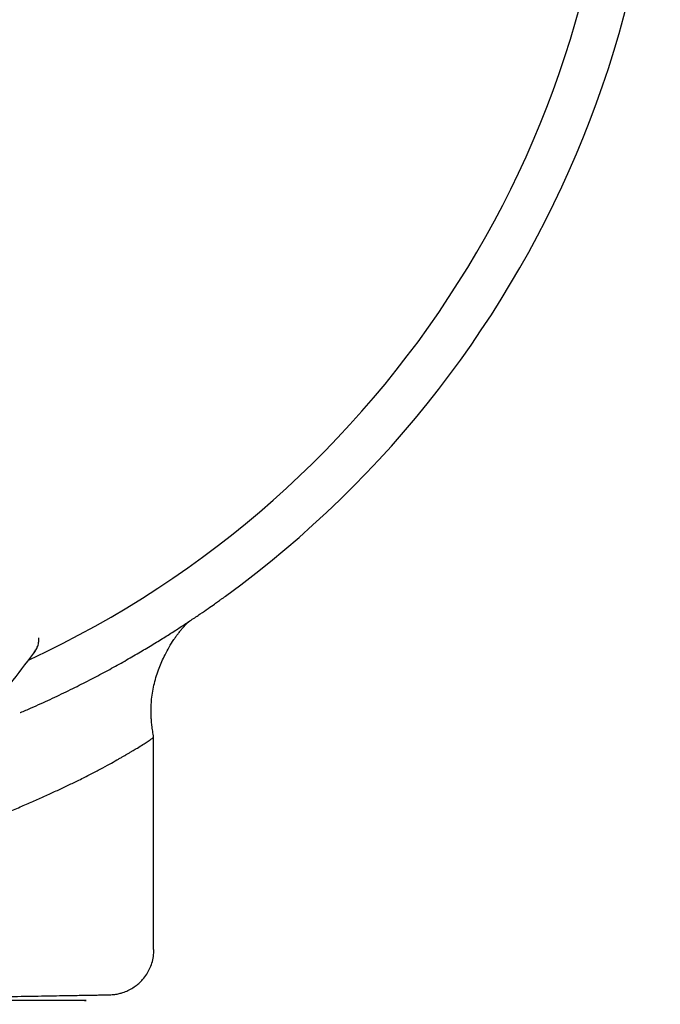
# Model space of a CAD drawing. Header units: millimetres. Extents: x 8 to 849, y 12 to 2010.
# Tile 60 of 111: x 796 to 811, y 1059 to 1081. Entities that reach past the tile are written whole.
import ezdxf

# ---------------------------------------------------------------- set-up
doc = ezdxf.new("R2010")
doc.units = ezdxf.units.MM

msp = doc.modelspace()

# ---------------------------------------------------------------- linework, layer by layer
at = {"color": 7, "linetype": 'Continuous', "lineweight": 30}
for p, q in [((796.716, 1066.69), (796.718, 1066.731)), ((796.718, 1066.731), (796.718, 1066.751)), ((796.604, 1066.406), (796.61, 1066.417)), ((796.613, 1066.422), (796.652, 1066.486)), ((796.663, 1066.504), (796.672, 1066.518)), ((796.917, 1065.346), (796.908, 1065.342)), ((799.292, 1059.758), (799.292, 1064.52))]:
    msp.add_line(p, q, dxfattribs=at)
for centre, radius, start, end in [((786.916, 1086.885), 23.753, 306.0925, 73.8587), ((786.916, 1086.885), 22.741, 294.9179, 0.4483), ((796.217, 1066.724), 0.499, 322.3926, 335.1525)]:
    msp.add_arc(centre, radius, start, end, dxfattribs=at)
for points, knots in [([(796.969, 1065.372), (797.107, 1065.437), (797.383, 1065.567), (797.769, 1065.761), (798.136, 1065.953), (798.483, 1066.142), (798.808, 1066.326), (799.111, 1066.505), (799.393, 1066.676), (799.655, 1066.839), (799.905, 1067), (800.138, 1067.153), (800.346, 1067.294), (800.522, 1067.415), (800.655, 1067.509), (800.753, 1067.579), (800.823, 1067.629), (800.874, 1067.666), (800.901, 1067.685), (800.913, 1067.694), (800.909, 1067.691), (800.909, 1067.691)], [0, 0, 0, 0, 0.054071, 0.108462, 0.163274, 0.218606, 0.274719, 0.330755, 0.387562, 0.444622, 0.501995, 0.566159, 0.629461, 0.692053, 0.753983, 0.803066, 0.851834, 0.900674, 0.950013, 0.999945, 1, 1, 1, 1]), ([(799.292, 1064.52), (799.285, 1064.565), (799.272, 1064.655), (799.255, 1064.782), (799.244, 1064.893), (799.238, 1064.986), (799.235, 1065.093), (799.236, 1065.222), (799.248, 1065.385), (799.272, 1065.555), (799.309, 1065.732), (799.357, 1065.906), (799.413, 1066.07), (799.477, 1066.226), (799.551, 1066.383), (799.64, 1066.548), (799.724, 1066.682), (799.793, 1066.781), (799.841, 1066.845), (799.89, 1066.909), (799.943, 1066.973), (799.996, 1067.034), (800.037, 1067.078), (800.059, 1067.1), (800.064, 1067.105)], [0, 0, 0, 0, 0.048656, 0.096682, 0.136229, 0.167335, 0.195773, 0.250112, 0.304568, 0.368557, 0.432904, 0.497369, 0.560088, 0.616691, 0.67695, 0.744879, 0.815954, 0.844546, 0.873168, 0.901784, 0.930367, 0.961024, 0.990286, 1, 1, 1, 1]), ([(796.67, 1066.515), (796.674, 1066.524), (796.683, 1066.544), (796.699, 1066.591), (796.714, 1066.654), (796.717, 1066.704), (796.718, 1066.731)], [0, 0, 0, 0, 0.169738, 0.390728, 0.66754, 1, 1, 1, 1]), ([(795.539, 1065.024), (795.717, 1065.255), (796.071, 1065.716), (796.426, 1066.176), (796.603, 1066.406)], [0, 0, 0, 0, 0.500598, 1, 1, 1, 1]), ([(796.3, 1065.074), (796.301, 1065.075), (796.385, 1065.11), (796.541, 1065.178), (796.764, 1065.276), (796.902, 1065.341), (796.969, 1065.372)], [0, 0, 0, 0, 0.00665, 0.357847, 0.688475, 1, 1, 1, 1]), ([(796.036, 1062.846), (796.135, 1062.888), (796.333, 1062.972), (796.613, 1063.095), (796.881, 1063.214), (797.135, 1063.33), (797.381, 1063.446), (797.631, 1063.567), (797.876, 1063.691), (798.104, 1063.81), (798.3, 1063.917), (798.44, 1063.996), (798.538, 1064.051), (798.603, 1064.088), (798.666, 1064.124), (798.724, 1064.159), (798.78, 1064.192), (798.832, 1064.223), (798.882, 1064.252), (798.96, 1064.3), (799.056, 1064.36), (799.159, 1064.427), (799.236, 1064.479), (799.284, 1064.513), (799.289, 1064.518), (799.292, 1064.52)], [0, 0, 0, 0, 0.0491361, 0.0979883, 0.1465582, 0.1948472, 0.242857, 0.2940002, 0.35361, 0.4095484, 0.4618205, 0.510433, 0.5317751, 0.5529358, 0.5739159, 0.5947163, 0.6153377, 0.635781, 0.6560471, 0.6761368, 0.738133, 0.7984272, 0.8680299, 0.9353283, 1, 1, 1, 1]), ([(798.3, 1058.741), (798.341, 1058.743), (798.415, 1058.746), (798.515, 1058.766), (798.595, 1058.788), (798.679, 1058.819), (798.775, 1058.864), (798.875, 1058.927), (798.967, 1059.001), (799.055, 1059.09), (799.138, 1059.199), (799.207, 1059.323), (799.258, 1059.455), (799.294, 1059.602), (799.299, 1059.705), (799.301, 1059.758)], [0, 0, 0, 0, 0.076385, 0.141303, 0.193146, 0.233049, 0.312044, 0.394046, 0.456139, 0.535576, 0.631902, 0.714346, 0.804278, 0.900138, 1, 1, 1, 1]), ([(786.043, 1058.527), (786.243, 1058.53), (786.644, 1058.537), (787.245, 1058.548), (787.845, 1058.558), (788.441, 1058.568), (789.031, 1058.579), (789.611, 1058.589), (790.184, 1058.599), (790.747, 1058.609), (791.299, 1058.618), (791.838, 1058.628), (792.361, 1058.637), (792.871, 1058.646), (793.365, 1058.654), (793.84, 1058.663), (794.294, 1058.671), (794.726, 1058.678), (795.136, 1058.685), (795.525, 1058.692), (795.893, 1058.699), (796.237, 1058.705), (796.556, 1058.71), (796.85, 1058.715), (797.119, 1058.72), (797.362, 1058.724), (797.579, 1058.728), (797.769, 1058.731), (797.93, 1058.734), (798.064, 1058.736), (798.169, 1058.738), (798.244, 1058.74), (798.292, 1058.74), (798.297, 1058.74), (798.3, 1058.741)], [0, 0, 0, 0, 0.031043, 0.0621621, 0.0934347, 0.1249373, 0.1561735, 0.1873937, 0.2186688, 0.2500695, 0.281482, 0.3127596, 0.3439729, 0.3751928, 0.4066973, 0.4379644, 0.4690698, 0.5000906, 0.5311303, 0.5622427, 0.593505, 0.6249929, 0.6562324, 0.6874511, 0.7187197, 0.7501087, 0.7815219, 0.8127925, 0.8439912, 0.8751889, 0.9066834, 0.9379323, 0.969012, 1, 1, 1, 1]), ([(797.744, 1058.61), (797.779, 1058.61), (797.882, 1058.61), (796.936, 1058.61), (795.684, 1058.61), (795.572, 1058.61)], [0, 0, 0, 0, 0.316345, 0.938361, 1, 1, 1, 1])]:
    msp.add_open_spline(points, degree=3, knots=knots, dxfattribs=at)

doc.saveas('drawing.dxf')
